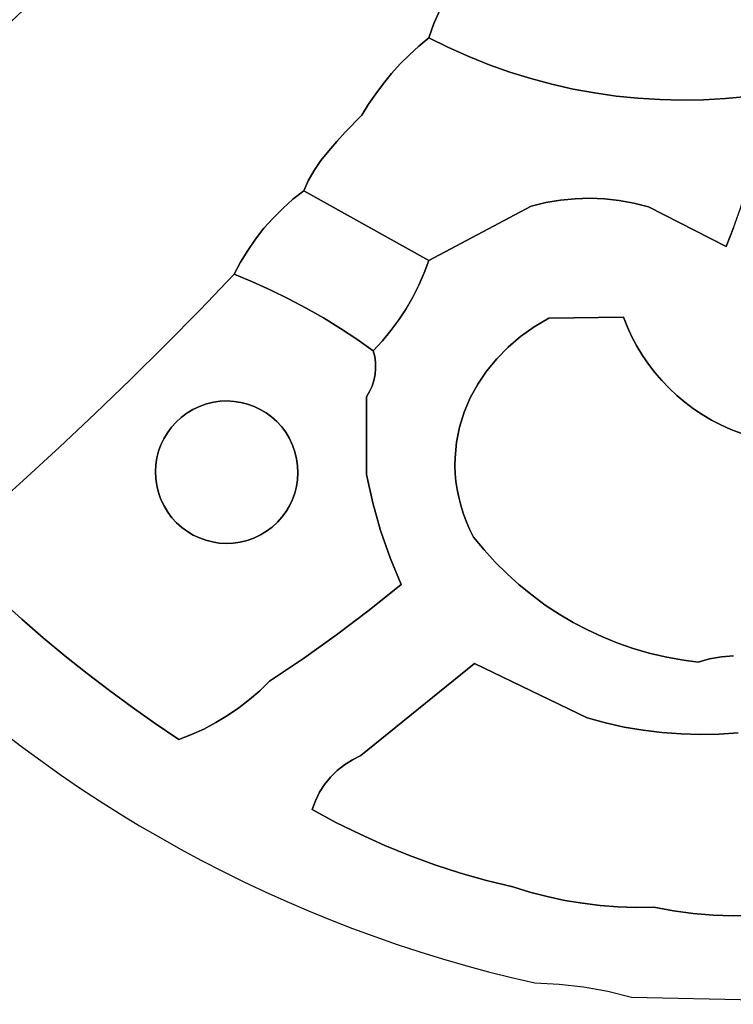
# Model space of a CAD drawing. Header units: inches. Extents: x 36.3 to 71.4, y 17.4 to 61.7.
# Tile 2 of 80: x 40.5 to 44.1, y 22.8 to 27.8. Entities that reach past the tile are written whole.
import ezdxf

# ---------------------------------------------------------------- set-up
doc = ezdxf.new("R2010")
doc.units = ezdxf.units.IN
doc.layers.add('SURFACES_FOR_SKETCHUP', color=7, linetype='Continuous')

msp = doc.modelspace()

# ---------------------------------------------------------------- linework, layer by layer
at = {"layer": 'SURFACES_FOR_SKETCHUP'}
for points, invisible_edges in [([(41.0288, 28.2991), (42.3565, 27.4498), (41.3524, 28.6286)], 3), ([(42.4416, 27.548), (42.4875, 27.5941), (41.3524, 28.6286)], 10), ([(42.6425, 27.8228), (41.3524, 28.6286), (42.4875, 27.5941)], 11), ([(42.3979, 27.4999), (42.4416, 27.548), (41.3524, 28.6286)], 10), ([(42.3565, 27.4498), (42.3979, 27.4999), (41.3524, 28.6286)], 10), ([(40.6995, 27.9756), (42.0406, 27.0595), (41.0288, 28.2991)], 3), ([(42.1638, 27.2028), (42.2807, 27.344), (41.0288, 28.2991)], 11), ([(42.1212, 27.1566), (42.1638, 27.2028), (41.0288, 28.2991)], 10), ([(42.0796, 27.1087), (41.0288, 28.2991), (42.0406, 27.0595)], 3), ([(42.1212, 27.1566), (41.0288, 28.2991), (42.0796, 27.1087)], 3), ([(42.3174, 27.3978), (41.0288, 28.2991), (42.2807, 27.344)], 3), ([(42.3565, 27.4498), (41.0288, 28.2991), (42.3174, 27.3978)], 3), ([(43.0871, 28.0935), (42.7681, 28.0145), (42.8904, 27.5438)], 11), ([(43.1642, 28.0589), (43.0871, 28.0935), (42.8904, 27.5438)], 10), ([(42.9948, 27.5068), (43.1642, 28.0589), (42.8904, 27.5438)], 3), ([(43.1642, 28.0589), (42.9948, 27.5068), (43.2424, 28.0272)], 3), ([(42.7681, 28.0145), (42.7212, 27.9541), (42.8904, 27.5438)], 10), ([(43.1005, 27.4741), (43.2424, 28.0272), (42.9948, 27.5068)], 3), ([(43.2424, 28.0272), (43.1005, 27.4741), (43.3218, 27.9983)], 3), ([(43.2072, 27.4457), (43.3218, 27.9983), (43.1005, 27.4741)], 3), ([(43.3218, 27.9983), (43.2072, 27.4457), (43.4023, 27.9724)], 3), ([(40.3646, 27.6581), (41.7525, 26.7178), (40.6995, 27.9756)], 3), ([(41.7983, 26.7695), (40.6995, 27.9756), (41.7525, 26.7178)], 3), ([(41.8472, 26.8184), (40.6995, 27.9756), (41.7983, 26.7695)], 3), ([(42.0056, 27.0092), (40.6995, 27.9756), (41.8472, 26.8184)], 11), ([(42.0406, 27.0595), (40.6995, 27.9756), (42.0056, 27.0092)], 3), ([(42.7212, 27.9541), (42.6792, 27.8901), (42.7873, 27.5849)], 10), ([(42.7873, 27.5849), (42.8904, 27.5438), (42.7212, 27.9541)], 10), ([(43.3149, 27.4214), (43.4023, 27.9724), (43.2072, 27.4457)], 3), ([(43.4023, 27.9724), (43.3149, 27.4214), (43.4837, 27.9495)], 3), ([(43.4235, 27.4015), (43.4837, 27.9495), (43.3149, 27.4214)], 3), ([(43.4837, 27.9495), (43.4235, 27.4015), (43.5659, 27.9296)], 3), ([(43.5327, 27.3859), (43.5659, 27.9296), (43.4235, 27.4015)], 3), ([(43.6425, 27.3746), (43.5659, 27.9296), (43.5327, 27.3859)], 3), ([(44.4316, 27.668), (44.4514, 27.7395), (43.5659, 27.9296)], 10), ([(43.7528, 27.3676), (43.5659, 27.9296), (43.6425, 27.3746)], 3), ([(44.4664, 27.8123), (43.5659, 27.9296), (44.4514, 27.7395)], 3), ([(43.9741, 27.3668), (44.085, 27.3731), (43.5659, 27.9296)], 10), ([(44.4316, 27.668), (43.5659, 27.9296), (44.085, 27.3731)], 11), ([(43.9741, 27.3668), (43.5659, 27.9296), (43.8634, 27.365)], 3), ([(43.8634, 27.365), (43.5659, 27.9296), (43.7528, 27.3676)], 3), ([(42.6425, 27.8228), (42.7873, 27.5849), (42.6792, 27.8901)], 3), ([(42.6425, 27.8228), (42.4875, 27.5941), (42.6113, 27.7526)], 3), ([(42.6425, 27.8228), (42.6113, 27.7526), (42.6857, 27.6302)], 10), ([(42.7873, 27.5849), (42.6425, 27.8228), (42.6857, 27.6302)], 3), ([(42.5356, 27.638), (42.6113, 27.7526), (42.4875, 27.5941)], 3), ([(42.5356, 27.638), (42.5857, 27.6797), (42.6113, 27.7526)], 8), ([(42.5857, 27.6797), (42.6857, 27.6302), (42.6113, 27.7526)], 2), ([(40.0242, 27.3467), (41.4301, 26.3067), (40.3646, 27.6581)], 3), ([(41.7525, 26.7178), (40.3646, 27.6581), (41.7099, 26.6635)], 3), ([(41.6707, 26.6066), (40.3646, 27.6581), (41.6348, 26.5473)], 3), ([(41.7099, 26.6635), (40.3646, 27.6581), (41.6707, 26.6066)], 3), ([(41.6348, 26.5473), (40.3646, 27.6581), (41.4301, 26.3067)], 11), ([(42.5857, 27.6797), (42.5356, 27.638), (42.6857, 27.6302)], 2), ([(44.4071, 27.5979), (44.4316, 27.668), (44.085, 27.3731)], 10), ([(42.4416, 27.548), (42.6857, 27.6302), (42.4875, 27.5941)], 3), ([(42.6857, 27.6302), (42.4416, 27.548), (42.7873, 27.5849)], 3), ([(42.5356, 27.638), (42.4875, 27.5941), (42.6857, 27.6302)], 10), ([(44.378, 27.5295), (44.4071, 27.5979), (44.085, 27.3731)], 10), ([(42.7873, 27.5849), (42.3565, 27.4498), (42.8904, 27.5438)], 3), ([(42.3565, 27.4498), (42.7873, 27.5849), (42.3979, 27.4999)], 3), ([(42.3979, 27.4999), (42.7873, 27.5849), (42.4416, 27.548)], 3), ([(42.2807, 27.344), (42.8904, 27.5438), (42.3174, 27.3978)], 3), ([(42.2807, 27.344), (43.1035, 26.8302), (42.8904, 27.5438)], 11), ([(42.3174, 27.3978), (42.8904, 27.5438), (42.3565, 27.4498)], 3), ([(42.8904, 27.5438), (43.1035, 26.8302), (42.9948, 27.5068)], 3), ([(42.9948, 27.5068), (43.1035, 26.8302), (43.1005, 27.4741)], 3), ([(44.085, 27.3731), (44.1957, 27.3837), (44.378, 27.5295)], 10), ([(43.1767, 26.8477), (43.1005, 27.4741), (43.1035, 26.8302)], 3), ([(43.1005, 27.4741), (43.1767, 26.8477), (43.2072, 27.4457)], 3), ([(43.2506, 26.86), (43.2072, 27.4457), (43.1767, 26.8477)], 3), ([(43.2072, 27.4457), (43.2506, 26.86), (43.3149, 27.4214)], 3), ([(43.325, 26.8672), (43.3149, 27.4214), (43.2506, 26.86)], 3), ([(43.3149, 27.4214), (43.325, 26.8672), (43.4235, 27.4015)], 3), ([(43.3996, 26.8693), (43.4235, 27.4015), (43.325, 26.8672)], 3), ([(43.4235, 27.4015), (43.3996, 26.8693), (43.5327, 27.3859)], 3), ([(43.4742, 26.8663), (43.5327, 27.3859), (43.3996, 26.8693)], 3), ([(43.5485, 26.8582), (43.5327, 27.3859), (43.4742, 26.8663)], 3), ([(43.5327, 27.3859), (43.5485, 26.8582), (43.6425, 27.3746)], 3), ([(43.6223, 26.845), (43.6425, 27.3746), (43.5485, 26.8582)], 3), ([(43.6425, 27.3746), (43.6223, 26.845), (43.7528, 27.3676)], 3), ([(43.6952, 26.8268), (43.7528, 27.3676), (43.6223, 26.845)], 3), ([(43.7528, 27.3676), (43.6952, 26.8268), (43.8634, 27.365)], 3), ([(44.2184, 27.0066), (43.8634, 27.365), (43.6952, 26.8268)], 11), ([(43.8634, 27.365), (44.2184, 27.0066), (43.9741, 27.3668)], 3), ([(43.9741, 27.3668), (44.2443, 27.1037), (44.085, 27.3731)], 3), ([(44.2443, 27.1037), (43.9741, 27.3668), (44.2184, 27.0066)], 3), ([(44.2676, 27.2015), (44.1957, 27.3837), (44.085, 27.3731)], 9), ([(44.2676, 27.2015), (44.085, 27.3731), (44.2443, 27.1037)], 3), ([(39.6783, 27.0414), (41.0786, 25.9548), (40.0242, 27.3467)], 3), ([(41.4301, 26.3067), (40.0242, 27.3467), (41.2554, 26.1296)], 3), ([(41.2554, 26.1296), (40.0242, 27.3467), (41.0786, 25.9548)], 3), ([(42.1638, 27.2028), (42.2466, 27.2885), (42.2807, 27.344)], 8), ([(42.2466, 27.2885), (43.1035, 26.8302), (42.2807, 27.344)], 3), ([(42.1638, 27.2028), (42.5857, 26.5561), (42.2466, 27.2885)], 3), ([(43.1035, 26.8302), (42.2466, 27.2885), (42.5857, 26.5561)], 3), ([(42.1212, 27.1566), (42.5857, 26.5561), (42.1638, 27.2028)], 3), ([(42.0796, 27.1087), (42.5857, 26.5561), (42.1212, 27.1566)], 3), ([(42.0406, 27.0595), (42.5857, 26.5561), (42.0796, 27.1087)], 3), ([(42.0056, 27.0092), (42.5857, 26.5561), (42.0406, 27.0595)], 3), ([(39.3271, 26.7423), (40.7186, 25.6118), (39.6783, 27.0414)], 3), ([(40.8996, 25.7822), (39.6783, 27.0414), (40.7186, 25.6118)], 3), ([(41.0786, 25.9548), (39.6783, 27.0414), (40.8996, 25.7822)], 3), ([(41.899, 26.8644), (42.0056, 27.0092), (41.8472, 26.8184)], 3), ([(41.899, 26.8644), (41.9761, 26.9583), (42.0056, 27.0092)], 9), ([(42.0056, 27.0092), (41.9761, 26.9583), (42.5857, 26.5561)], 10), ([(44.2184, 27.0066), (43.6952, 26.8268), (44.1899, 26.9103)], 3), ([(41.899, 26.8644), (41.9537, 26.9072), (41.9761, 26.9583)], 8), ([(41.9537, 26.9072), (42.5857, 26.5561), (41.9761, 26.9583)], 2), ([(41.899, 26.8644), (41.9658, 26.3147), (41.9537, 26.9072)], 3), ([(41.9537, 26.9072), (42.053, 26.265), (42.5621, 26.4926)], 11), ([(42.5857, 26.5561), (41.9537, 26.9072), (42.5621, 26.4926)], 2), ([(42.053, 26.265), (41.9537, 26.9072), (41.9658, 26.3147)], 3), ([(44.1587, 26.8148), (44.1899, 26.9103), (43.6952, 26.8268)], 10), ([(41.8472, 26.8184), (41.9658, 26.3147), (41.899, 26.8644)], 3), ([(43.1767, 26.8477), (43.1931, 26.2635), (43.2506, 26.86)], 3), ([(43.3996, 26.8693), (43.325, 26.8672), (43.1931, 26.2635)], 10), ([(43.5689, 26.2693), (43.3996, 26.8693), (43.1931, 26.2635)], 3), ([(43.325, 26.8672), (43.2506, 26.86), (43.1931, 26.2635)], 10), ([(43.3996, 26.8693), (43.5689, 26.2693), (43.4742, 26.8663)], 3), ([(43.4742, 26.8663), (43.5689, 26.2693), (43.5485, 26.8582)], 3), ([(43.6223, 26.845), (43.5485, 26.8582), (43.5689, 26.2693)], 10), ([(41.7983, 26.7695), (41.8771, 26.3617), (41.8472, 26.8184)], 3), ([(41.9658, 26.3147), (41.8472, 26.8184), (41.8771, 26.3617)], 3), ([(42.5857, 26.5561), (43.1188, 26.2201), (43.1035, 26.8302)], 3), ([(43.1035, 26.8302), (43.1931, 26.2635), (43.1767, 26.8477)], 3), ([(43.1931, 26.2635), (43.1035, 26.8302), (43.1188, 26.2201)], 3), ([(43.6952, 26.8268), (43.6223, 26.845), (43.5689, 26.2693)], 10), ([(44.0887, 26.6263), (43.6952, 26.8268), (43.5689, 26.2693)], 10), ([(44.0887, 26.6263), (44.125, 26.7201), (43.6952, 26.8268)], 2), ([(44.1587, 26.8148), (43.6952, 26.8268), (44.125, 26.7201)], 3), ([(41.7525, 26.7178), (41.8771, 26.3617), (41.7983, 26.7695)], 3), ([(40.7186, 25.6118), (39.3271, 26.7423), (40.5354, 25.4436)], 3), ([(40.5354, 25.4436), (39.3271, 26.7423), (40.3502, 25.2777)], 3), ([(41.7099, 26.6635), (41.7869, 26.4059), (41.7525, 26.7178)], 3), ([(41.8771, 26.3617), (41.7525, 26.7178), (41.7869, 26.4059)], 3), ([(44.0887, 26.6263), (44.8038, 26.5022), (44.125, 26.7201)], 3), ([(41.6707, 26.6066), (41.7869, 26.4059), (41.7099, 26.6635)], 3), ([(41.6348, 26.5473), (41.6954, 26.4473), (41.6707, 26.6066)], 3), ([(41.7869, 26.4059), (41.6707, 26.6066), (41.6954, 26.4473)], 3), ([(43.5689, 26.2693), (43.5892, 26.2187), (44.0887, 26.6263)], 10), ([(43.5892, 26.2187), (43.6121, 26.1695), (44.0887, 26.6263)], 10), ([(43.6121, 26.1695), (43.6376, 26.1219), (44.0887, 26.6263)], 10), ([(43.6376, 26.1219), (43.6656, 26.0759), (44.0887, 26.6263)], 10), ([(43.6656, 26.0759), (43.6959, 26.0317), (44.0887, 26.6263)], 10), ([(43.6959, 26.0317), (43.7285, 25.9892), (44.0887, 26.6263)], 10), ([(43.7285, 25.9892), (43.7634, 25.9487), (44.0887, 26.6263)], 10), ([(43.7634, 25.9487), (43.8003, 25.9101), (44.0887, 26.6263)], 10), ([(43.8003, 25.9101), (43.8393, 25.8736), (44.0887, 26.6263)], 10), ([(43.8393, 25.8736), (43.8803, 25.8392), (44.0887, 26.6263)], 10), ([(43.8803, 25.8392), (43.9231, 25.807), (44.0887, 26.6263)], 10), ([(43.9231, 25.807), (43.9677, 25.7772), (44.0887, 26.6263)], 10), ([(43.9677, 25.7772), (44.014, 25.7497), (44.0887, 26.6263)], 10), ([(44.3638, 25.7144), (44.0887, 26.6263), (44.014, 25.7497)], 11), ([(44.8038, 26.5022), (44.0887, 26.6263), (44.7978, 26.3875)], 3), ([(44.3638, 25.7144), (44.4625, 25.7393), (44.0887, 26.6263)], 10), ([(44.7978, 26.3875), (44.0887, 26.6263), (44.4625, 25.7393)], 11), ([(42.5857, 26.5561), (42.5621, 26.4926), (43.0499, 26.1713)], 10), ([(42.5857, 26.5561), (43.0499, 26.1713), (43.1188, 26.2201)], 9), ([(41.4301, 26.3067), (41.6025, 26.4858), (41.6348, 26.5473)], 8), ([(41.6348, 26.5473), (41.6025, 26.4858), (41.6954, 26.4473)], 8), ([(41.6954, 26.4473), (41.6025, 26.4858), (41.4301, 26.3067)], 8), ([(42.5351, 26.4306), (42.5621, 26.4926), (42.053, 26.265)], 10), ([(42.5621, 26.4926), (42.5351, 26.4306), (42.9866, 26.1176)], 10), ([(42.9866, 26.1176), (43.0499, 26.1713), (42.5621, 26.4926)], 10), ([(41.6954, 26.4473), (41.4301, 26.3067), (41.7869, 26.4059)], 3), ([(41.6363, 25.8387), (41.7869, 26.4059), (41.4301, 26.3067)], 11), ([(41.7869, 26.4059), (41.6363, 25.8387), (41.8771, 26.3617)], 3), ([(42.5047, 26.3704), (42.5351, 26.4306), (42.053, 26.265)], 10), ([(42.5351, 26.4306), (42.5047, 26.3704), (42.9292, 26.0592)], 10), ([(42.9292, 26.0592), (42.9866, 26.1176), (42.5351, 26.4306)], 10), ([(41.6698, 25.8301), (41.8771, 26.3617), (41.6363, 25.8387)], 3), ([(41.7023, 25.8184), (41.8771, 26.3617), (41.6698, 25.8301)], 3), ([(41.8771, 26.3617), (41.7023, 25.8184), (41.9658, 26.3147)], 3), ([(42.5047, 26.3704), (42.053, 26.265), (42.471, 26.312)], 3), ([(42.5047, 26.3704), (42.471, 26.312), (42.9292, 26.0592)], 10), ([(41.2554, 26.1296), (41.532, 25.8446), (41.4301, 26.3067)], 3), ([(41.5672, 25.846), (41.4301, 26.3067), (41.532, 25.8446)], 3), ([(41.5672, 25.846), (41.602, 25.844), (41.4301, 26.3067)], 10), ([(41.602, 25.844), (41.6363, 25.8387), (41.4301, 26.3067)], 10), ([(41.7335, 25.8036), (41.9658, 26.3147), (41.7023, 25.8184)], 3), ([(41.9658, 26.3147), (41.7335, 25.8036), (42.053, 26.265)], 3), ([(42.1386, 26.2125), (42.471, 26.312), (42.053, 26.265)], 3), ([(42.471, 26.312), (42.1386, 26.2125), (42.4341, 26.2556)], 3), ([(42.471, 26.312), (42.4341, 26.2556), (42.878, 25.9968)], 10), ([(42.878, 25.9968), (42.9292, 26.0592), (42.471, 26.312)], 10), ([(41.7632, 25.7859), (42.053, 26.265), (41.7335, 25.8036)], 3), ([(41.7912, 25.7654), (42.053, 26.265), (41.7632, 25.7859)], 3), ([(42.053, 26.265), (41.7912, 25.7654), (42.1386, 26.2125)], 3), ([(42.4341, 26.2556), (42.1386, 26.2125), (42.394, 26.2013)], 3), ([(42.4341, 26.2556), (42.394, 26.2013), (42.8333, 25.9307)], 10), ([(42.8333, 25.9307), (42.878, 25.9968), (42.4341, 26.2556)], 10), ([(43.1931, 26.2635), (43.1188, 26.2201), (43.6376, 26.1219)], 10), ([(43.5892, 26.2187), (43.5689, 26.2693), (43.1931, 26.2635)], 8), ([(43.6121, 26.1695), (43.5892, 26.2187), (43.1931, 26.2635)], 10), ([(43.6376, 26.1219), (43.6121, 26.1695), (43.1931, 26.2635)], 10), ([(41.8172, 25.7421), (42.1386, 26.2125), (41.7912, 25.7654)], 3), ([(42.1386, 26.2125), (41.8172, 25.7421), (42.2707, 25.8666)], 11), ([(42.2225, 26.1574), (42.394, 26.2013), (42.1386, 26.2125)], 3), ([(42.1386, 26.2125), (42.2707, 25.8666), (42.2225, 26.1574)], 3), ([(43.1188, 26.2201), (43.0499, 26.1713), (43.6656, 26.0759)], 10), ([(43.6656, 26.0759), (43.6376, 26.1219), (43.1188, 26.2201)], 10), ([(42.3509, 26.1492), (42.394, 26.2013), (42.2225, 26.1574)], 10), ([(42.3048, 26.0996), (42.3509, 26.1492), (42.2225, 26.1574)], 2), ([(42.3164, 26.0396), (42.3123, 26.0698), (42.2225, 26.1574)], 10), ([(42.3144, 25.9792), (42.2225, 26.1574), (42.3083, 25.9496)], 3), ([(42.2864, 25.893), (42.299, 25.9208), (42.2225, 26.1574)], 10), ([(42.2707, 25.8666), (42.2864, 25.893), (42.2225, 26.1574)], 10), ([(42.3164, 26.0396), (42.2225, 26.1574), (42.3171, 26.0093)], 3), ([(42.3048, 26.0996), (42.2225, 26.1574), (42.3123, 26.0698)], 2), ([(42.3083, 25.9496), (42.2225, 26.1574), (42.299, 25.9208)], 3), ([(42.3171, 26.0093), (42.2225, 26.1574), (42.3144, 25.9792)], 3), ([(42.3509, 26.1492), (42.3171, 26.0093), (42.394, 26.2013)], 3), ([(42.394, 26.2013), (42.3171, 26.0093), (42.7955, 25.8612)], 11), ([(42.7955, 25.8612), (42.8333, 25.9307), (42.394, 26.2013)], 10), ([(43.0499, 26.1713), (42.9866, 26.1176), (43.6656, 26.0759)], 10), ([(41.0786, 25.9548), (41.3627, 25.7843), (41.2554, 26.1296)], 3), ([(41.4617, 25.831), (41.2554, 26.1296), (41.427, 25.8187)], 3), ([(41.3937, 25.8029), (41.2554, 26.1296), (41.3627, 25.7843)], 3), ([(41.427, 25.8187), (41.2554, 26.1296), (41.3937, 25.8029)], 3), ([(41.4617, 25.831), (41.4968, 25.8396), (41.2554, 26.1296)], 10), ([(41.4968, 25.8396), (41.532, 25.8446), (41.2554, 26.1296)], 10), ([(42.3509, 26.1492), (42.3048, 26.0996), (42.3123, 26.0698)], 8), ([(42.3509, 26.1492), (42.3123, 26.0698), (42.3164, 26.0396)], 9), ([(42.3509, 26.1492), (42.3164, 26.0396), (42.3171, 26.0093)], 9), ([(42.9866, 26.1176), (42.9292, 26.0592), (43.6959, 26.0317)], 10), ([(43.6959, 26.0317), (43.6656, 26.0759), (42.9866, 26.1176)], 10), ([(42.9292, 26.0592), (42.878, 25.9968), (43.6959, 26.0317)], 10), ([(42.3171, 26.0093), (42.3144, 25.9792), (42.7955, 25.8612)], 10), ([(43.7285, 25.9892), (43.6959, 26.0317), (42.878, 25.9968)], 10), ([(42.3144, 25.9792), (42.3083, 25.9496), (42.7648, 25.789)], 10), ([(42.7648, 25.789), (42.7955, 25.8612), (42.3144, 25.9792)], 10), ([(42.7955, 25.8612), (42.7648, 25.789), (43.7285, 25.9892)], 10), ([(43.7634, 25.9487), (43.7285, 25.9892), (42.7648, 25.789)], 10), ([(42.8333, 25.9307), (42.7955, 25.8612), (43.7285, 25.9892)], 10), ([(42.878, 25.9968), (42.8333, 25.9307), (43.7285, 25.9892)], 10), ([(40.8996, 25.7822), (41.2468, 25.6554), (41.0786, 25.9548)], 3), ([(41.2645, 25.6851), (41.0786, 25.9548), (41.2468, 25.6554)], 3), ([(41.285, 25.7131), (41.0786, 25.9548), (41.2645, 25.6851)], 3), ([(41.3083, 25.7391), (41.0786, 25.9548), (41.285, 25.7131)], 3), ([(41.3343, 25.7629), (41.0786, 25.9548), (41.3083, 25.7391)], 3), ([(41.3627, 25.7843), (41.0786, 25.9548), (41.3343, 25.7629)], 3), ([(42.299, 25.9208), (42.2864, 25.893), (42.7415, 25.7143)], 10), ([(42.3083, 25.9496), (42.299, 25.9208), (42.7648, 25.789)], 10), ([(42.7415, 25.7143), (42.7648, 25.789), (42.299, 25.9208)], 10), ([(42.7192, 25.4797), (43.7634, 25.9487), (42.7177, 25.5196)], 3), ([(42.7184, 25.5592), (42.7177, 25.5196), (43.7634, 25.9487)], 10), ([(42.7259, 25.6375), (42.7184, 25.5592), (43.7634, 25.9487)], 10), ([(42.7228, 25.4397), (43.7634, 25.9487), (42.7192, 25.4797)], 3), ([(42.7287, 25.3995), (43.7634, 25.9487), (42.7228, 25.4397)], 3), ([(42.7415, 25.7143), (42.7259, 25.6375), (43.7634, 25.9487)], 10), ([(43.7634, 25.9487), (42.7287, 25.3995), (43.8003, 25.9101)], 3), ([(42.7367, 25.3593), (43.8003, 25.9101), (42.7287, 25.3995)], 3), ([(42.747, 25.319), (43.8003, 25.9101), (42.7367, 25.3593)], 3), ([(42.7648, 25.789), (42.7415, 25.7143), (43.7634, 25.9487)], 10), ([(42.8653, 25.0935), (43.8003, 25.9101), (42.747, 25.319)], 11), ([(42.9218, 25.0315), (43.8003, 25.9101), (42.8653, 25.0935)], 3), ([(42.981, 24.9726), (43.8003, 25.9101), (42.9218, 25.0315)], 3), ([(43.8003, 25.9101), (42.981, 24.9726), (43.8393, 25.8736)], 3), ([(41.841, 25.7162), (42.2707, 25.8666), (41.8172, 25.7421)], 3), ([(41.8623, 25.6877), (42.2707, 25.8666), (41.841, 25.7162)], 3), ([(41.881, 25.6568), (42.2707, 25.8666), (41.8623, 25.6877)], 3), ([(41.8968, 25.6235), (42.2707, 25.8666), (41.881, 25.6568)], 3), ([(41.8968, 25.6235), (41.9091, 25.5888), (42.2707, 25.8666)], 10), ([(42.2701, 25.4744), (42.2707, 25.8666), (41.9091, 25.5888)], 10), ([(42.2701, 25.4744), (42.7259, 25.6375), (42.2707, 25.8666)], 3), ([(42.2864, 25.893), (42.2707, 25.8666), (42.7415, 25.7143)], 10), ([(42.7259, 25.6375), (42.7415, 25.7143), (42.2707, 25.8666)], 10), ([(43.043, 24.9169), (43.8393, 25.8736), (42.981, 24.9726)], 3), ([(43.8393, 25.8736), (43.043, 24.9169), (43.8803, 25.8392)], 3), ([(41.2321, 25.6242), (41.427, 25.8187), (41.2468, 25.6554)], 3), ([(41.427, 25.8187), (41.2321, 25.6242), (41.7023, 25.8184)], 11), ([(41.8968, 25.6235), (41.7023, 25.8184), (41.2321, 25.6242)], 11), ([(41.427, 25.8187), (41.3937, 25.8029), (41.2468, 25.6554)], 10), ([(41.4617, 25.831), (41.427, 25.8187), (41.6698, 25.8301)], 10), ([(41.7023, 25.8184), (41.6698, 25.8301), (41.427, 25.8187)], 10), ([(41.6363, 25.8387), (41.602, 25.844), (41.4617, 25.831)], 10), ([(41.4617, 25.831), (41.602, 25.844), (41.4968, 25.8396)], 3), ([(41.6698, 25.8301), (41.6363, 25.8387), (41.4617, 25.831)], 10), ([(41.5672, 25.846), (41.4968, 25.8396), (41.602, 25.844)], 3), ([(41.5672, 25.846), (41.532, 25.8446), (41.4968, 25.8396)], 8), ([(41.7023, 25.8184), (41.8968, 25.6235), (41.7335, 25.8036)], 3), ([(43.1075, 24.8645), (43.8803, 25.8392), (43.043, 24.9169)], 3), ([(43.1745, 24.8155), (43.8803, 25.8392), (43.1075, 24.8645)], 3), ([(43.8803, 25.8392), (43.1745, 24.8155), (43.9231, 25.807)], 3), ([(40.7186, 25.6118), (41.2064, 25.524), (40.8996, 25.7822)], 3), ([(41.2468, 25.6554), (40.8996, 25.7822), (41.2321, 25.6242)], 3), ([(41.2118, 25.5582), (40.8996, 25.7822), (41.2064, 25.524)], 3), ([(41.2203, 25.5917), (40.8996, 25.7822), (41.2118, 25.5582)], 3), ([(41.2321, 25.6242), (40.8996, 25.7822), (41.2203, 25.5917)], 3), ([(41.2468, 25.6554), (41.3937, 25.8029), (41.2645, 25.6851)], 3), ([(41.2645, 25.6851), (41.3937, 25.8029), (41.285, 25.7131)], 3), ([(41.3937, 25.8029), (41.3627, 25.7843), (41.285, 25.7131)], 10), ([(41.3083, 25.7391), (41.285, 25.7131), (41.3627, 25.7843)], 10), ([(41.3627, 25.7843), (41.3343, 25.7629), (41.3083, 25.7391)], 8), ([(41.8968, 25.6235), (41.881, 25.6568), (41.7335, 25.8036)], 10), ([(41.7335, 25.8036), (41.881, 25.6568), (41.7632, 25.7859)], 3), ([(41.7632, 25.7859), (41.881, 25.6568), (41.7912, 25.7654)], 3), ([(41.8172, 25.7421), (41.7912, 25.7654), (41.8623, 25.6877)], 10), ([(41.881, 25.6568), (41.8623, 25.6877), (41.7912, 25.7654)], 10), ([(43.2437, 24.7699), (43.9231, 25.807), (43.1745, 24.8155)], 3), ([(43.315, 24.7279), (43.9231, 25.807), (43.2437, 24.7699)], 3), ([(43.9231, 25.807), (43.315, 24.7279), (43.9677, 25.7772)], 3), ([(43.315, 24.7279), (43.3884, 24.6894), (43.9677, 25.7772)], 10), ([(44.014, 25.7497), (43.9677, 25.7772), (43.3884, 24.6894)], 10), ([(41.8623, 25.6877), (41.841, 25.7162), (41.8172, 25.7421)], 8), ([(43.3884, 24.6894), (43.4636, 24.6547), (44.014, 25.7497)], 10), ([(43.5405, 24.6236), (44.014, 25.7497), (43.4636, 24.6547)], 3), ([(44.0618, 25.7248), (44.014, 25.7497), (43.5405, 24.6236)], 10), ([(43.5405, 24.6236), (43.619, 24.5964), (44.0618, 25.7248)], 10), ([(43.619, 24.5964), (43.699, 24.5731), (44.0618, 25.7248)], 10), ([(44.1113, 25.7024), (44.0618, 25.7248), (43.699, 24.5731)], 10), ([(44.2636, 25.6954), (44.3638, 25.7144), (44.014, 25.7497)], 10), ([(44.0618, 25.7248), (44.2636, 25.6954), (44.014, 25.7497)], 3), ([(44.1113, 25.7024), (44.2636, 25.6954), (44.0618, 25.7248)], 3), ([(43.699, 24.5731), (43.7803, 24.5538), (44.1113, 25.7024)], 10), ([(43.7803, 24.5538), (44.005, 24.544), (44.1113, 25.7024)], 11), ([(44.1621, 25.6827), (44.1113, 25.7024), (44.005, 24.544)], 10), ([(44.005, 24.544), (44.0648, 24.5544), (44.1621, 25.6827)], 10), ([(44.0648, 24.5544), (44.1254, 24.5586), (44.1621, 25.6827)], 10), ([(44.1621, 25.6827), (44.2636, 25.6954), (44.1113, 25.7024)], 2), ([(40.5354, 25.4436), (41.2194, 25.3836), (40.7186, 25.6118)], 3), ([(41.2108, 25.4187), (40.7186, 25.6118), (41.2194, 25.3836)], 3), ([(41.2059, 25.4539), (40.7186, 25.6118), (41.2108, 25.4187)], 3), ([(41.2064, 25.524), (40.7186, 25.6118), (41.2044, 25.4891)], 3), ([(41.2044, 25.4891), (40.7186, 25.6118), (41.2059, 25.4539)], 3), ([(41.2321, 25.6242), (41.2203, 25.5917), (41.2318, 25.3489)], 10), ([(41.2318, 25.3489), (41.4262, 25.154), (41.2321, 25.6242)], 11), ([(41.8968, 25.6235), (41.2321, 25.6242), (41.7016, 25.1537)], 11), ([(41.4262, 25.154), (41.7016, 25.1537), (41.2321, 25.6242)], 11), ([(41.7016, 25.1537), (41.8965, 25.3481), (41.8968, 25.6235)], 11), ([(41.8965, 25.3481), (41.9082, 25.3806), (41.8968, 25.6235)], 10), ([(41.9091, 25.5888), (41.8968, 25.6235), (41.9082, 25.3806)], 10), ([(42.7184, 25.5592), (42.7259, 25.6375), (42.2701, 25.4744)], 10), ([(41.2203, 25.5917), (41.2118, 25.5582), (41.2194, 25.3836)], 10), ([(41.2194, 25.3836), (41.2318, 25.3489), (41.2203, 25.5917)], 10), ([(41.9082, 25.3806), (41.9167, 25.4141), (41.9091, 25.5888)], 10), ([(42.2701, 25.4744), (41.9091, 25.5888), (41.9177, 25.5537)], 9), ([(41.9167, 25.4141), (41.9221, 25.4484), (41.9091, 25.5888)], 10), ([(41.9091, 25.5888), (41.9221, 25.4484), (41.9177, 25.5537)], 3), ([(42.7184, 25.5592), (42.2701, 25.4744), (42.7177, 25.5196)], 3), ([(41.2044, 25.4891), (41.2108, 25.4187), (41.2064, 25.524)], 3), ([(41.2118, 25.5582), (41.2064, 25.524), (41.2194, 25.3836)], 10), ([(41.2194, 25.3836), (41.2064, 25.524), (41.2108, 25.4187)], 3), ([(42.2701, 25.4744), (41.9177, 25.5537), (41.9227, 25.5184)], 9), ([(41.9241, 25.4833), (41.9177, 25.5537), (41.9221, 25.4484)], 3), ([(41.9241, 25.4833), (41.9227, 25.5184), (41.9177, 25.5537)], 8), ([(41.9227, 25.5184), (41.9241, 25.4833), (42.2701, 25.4744)], 10), ([(42.7177, 25.5196), (42.2701, 25.4744), (42.7192, 25.4797)], 3), ([(41.2044, 25.4891), (41.2059, 25.4539), (41.2108, 25.4187)], 8), ([(42.2701, 25.4744), (41.9167, 25.4141), (42.3021, 25.3319)], 3), ([(41.9221, 25.4484), (41.9167, 25.4141), (42.2701, 25.4744)], 10), ([(41.9241, 25.4833), (41.9221, 25.4484), (42.2701, 25.4744)], 10), ([(42.3021, 25.3319), (42.7192, 25.4797), (42.2701, 25.4744)], 3), ([(42.7192, 25.4797), (42.3021, 25.3319), (42.7228, 25.4397)], 3), ([(40.3502, 25.2777), (40.4223, 24.8393), (40.5354, 25.4436)], 3), ([(40.5286, 24.7439), (40.5354, 25.4436), (40.4223, 24.8393)], 3), ([(40.5286, 24.7439), (41.2475, 25.3156), (40.5354, 25.4436)], 11), ([(41.2318, 25.3489), (40.5354, 25.4436), (41.2475, 25.3156)], 3), ([(41.2194, 25.3836), (40.5354, 25.4436), (41.2318, 25.3489)], 3), ([(41.9082, 25.3806), (42.3021, 25.3319), (41.9167, 25.4141)], 3), ([(42.7228, 25.4397), (42.3021, 25.3319), (42.7287, 25.3995)], 3), ([(41.8965, 25.3481), (42.3021, 25.3319), (41.9082, 25.3806)], 3), ([(42.7287, 25.3995), (42.3021, 25.3319), (42.7367, 25.3593)], 3), ([(41.2475, 25.3156), (40.5286, 24.7439), (41.2662, 25.2847)], 3), ([(41.2318, 25.3489), (41.2475, 25.3156), (41.395, 25.1687)], 10), ([(41.4262, 25.154), (41.2318, 25.3489), (41.395, 25.1687)], 3), ([(41.3653, 25.1864), (41.2475, 25.3156), (41.3373, 25.207)], 3), ([(41.395, 25.1687), (41.2475, 25.3156), (41.3653, 25.1864)], 3), ([(41.2475, 25.3156), (41.2662, 25.2847), (41.3373, 25.207)], 10), ([(41.8965, 25.3481), (41.7016, 25.1537), (41.8817, 25.3169)], 3), ([(41.7016, 25.1537), (41.7348, 25.1694), (41.8817, 25.3169)], 10), ([(41.8817, 25.3169), (41.7348, 25.1694), (41.864, 25.2872)], 3), ([(41.864, 25.2872), (42.342, 25.1915), (41.8817, 25.3169)], 3), ([(41.8817, 25.3169), (42.3021, 25.3319), (41.8965, 25.3481)], 3), ([(42.3021, 25.3319), (41.8817, 25.3169), (42.342, 25.1915)], 3), ([(42.342, 25.1915), (42.7367, 25.3593), (42.3021, 25.3319)], 3), ([(42.7367, 25.3593), (42.342, 25.1915), (42.747, 25.319)], 3), ([(42.747, 25.319), (42.342, 25.1915), (42.7597, 25.2787)], 3), ([(42.7597, 25.2787), (42.8653, 25.0935), (42.747, 25.319)], 3), ([(40.6368, 24.6505), (41.2662, 25.2847), (40.5286, 24.7439)], 3), ([(41.2662, 25.2847), (40.6368, 24.6505), (41.2875, 25.2562)], 3), ([(41.3113, 25.2302), (41.3373, 25.207), (41.2662, 25.2847)], 10), ([(41.2662, 25.2847), (41.2875, 25.2562), (41.3113, 25.2302)], 8), ([(41.864, 25.2872), (41.7348, 25.1694), (41.8435, 25.2592)], 3), ([(41.8435, 25.2592), (42.342, 25.1915), (41.864, 25.2872)], 3), ([(42.342, 25.1915), (42.3898, 25.0537), (42.7597, 25.2787)], 10), ([(42.7746, 25.2385), (42.7597, 25.2787), (42.3898, 25.0537)], 10), ([(42.7746, 25.2385), (42.8653, 25.0935), (42.7597, 25.2787)], 3), ([(41.2875, 25.2562), (40.6368, 24.6505), (41.3113, 25.2302)], 3), ([(40.7467, 24.5594), (41.3113, 25.2302), (40.6368, 24.6505)], 3), ([(41.3113, 25.2302), (40.7467, 24.5594), (41.3373, 25.207)], 3), ([(41.7348, 25.1694), (41.7658, 25.1881), (41.8435, 25.2592)], 10), ([(41.8202, 25.2332), (41.8435, 25.2592), (41.7658, 25.1881)], 10), ([(41.7658, 25.1881), (41.7943, 25.2094), (41.8202, 25.2332)], 8), ([(41.8202, 25.2332), (41.7943, 25.2094), (42.2845, 24.7892)], 10), ([(41.8435, 25.2592), (41.8202, 25.2332), (42.342, 25.1915)], 10), ([(42.342, 25.1915), (41.8202, 25.2332), (42.2845, 24.7892)], 11), ([(42.792, 25.1985), (42.7746, 25.2385), (42.3898, 25.0537)], 10), ([(42.792, 25.1985), (42.8653, 25.0935), (42.7746, 25.2385)], 3), ([(40.8584, 24.4703), (41.3373, 25.207), (40.7467, 24.5594)], 3), ([(41.3373, 25.207), (40.8584, 24.4703), (41.3653, 25.1864)], 3), ([(41.3653, 25.1864), (40.8584, 24.4703), (41.395, 25.1687)], 3), ([(40.9717, 24.3834), (41.395, 25.1687), (40.8584, 24.4703)], 3), ([(41.395, 25.1687), (40.9717, 24.3834), (41.4262, 25.154)], 3), ([(41.7348, 25.1694), (41.7016, 25.1537), (42.12, 24.6648)], 10), ([(41.7658, 25.1881), (41.7348, 25.1694), (42.12, 24.6648)], 10), ([(41.7943, 25.2094), (41.7658, 25.1881), (42.12, 24.6648)], 10), ([(42.12, 24.6648), (42.2845, 24.7892), (41.7943, 25.2094)], 10), ([(42.2845, 24.7892), (42.3898, 25.0537), (42.342, 25.1915)], 9), ([(42.792, 25.1985), (42.3898, 25.0537), (42.8118, 25.1586)], 3), ([(42.792, 25.1985), (42.8118, 25.1586), (42.8653, 25.0935)], 8), ([(41.4262, 25.154), (40.9717, 24.3834), (41.4587, 25.1423)], 3), ([(41.0867, 24.2988), (41.4587, 25.1423), (40.9717, 24.3834)], 3), ([(41.0867, 24.2988), (41.6248, 24.2954), (41.4587, 25.1423)], 11), ([(41.4262, 25.154), (41.4587, 25.1423), (41.7016, 25.1537)], 10), ([(41.6669, 25.1413), (41.7016, 25.1537), (41.4587, 25.1423)], 10), ([(41.4922, 25.1337), (41.4587, 25.1423), (41.6248, 24.2954)], 10), ([(41.4587, 25.1423), (41.4922, 25.1337), (41.6669, 25.1413)], 10), ([(41.4922, 25.1337), (41.5265, 25.1284), (41.6669, 25.1413)], 10), ([(41.6248, 24.2954), (41.6791, 24.3375), (41.4922, 25.1337)], 10), ([(41.6791, 24.3375), (41.7309, 24.3827), (41.4922, 25.1337)], 10), ([(41.5265, 25.1284), (41.4922, 25.1337), (41.7309, 24.3827)], 10), ([(41.6669, 25.1413), (41.5265, 25.1284), (41.6318, 25.1328)], 3), ([(41.5613, 25.1264), (41.6318, 25.1328), (41.5265, 25.1284)], 3), ([(41.7309, 24.3827), (41.7802, 24.4309), (41.5265, 25.1284)], 10), ([(41.5613, 25.1264), (41.5265, 25.1284), (41.7802, 24.4309)], 10), ([(41.5613, 25.1264), (41.5965, 25.1278), (41.6318, 25.1328)], 8), ([(41.5965, 25.1278), (41.5613, 25.1264), (41.7802, 24.4309)], 10), ([(41.6318, 25.1328), (41.5965, 25.1278), (41.7802, 24.4309)], 10), ([(41.6669, 25.1413), (41.6318, 25.1328), (41.9519, 24.5453)], 10), ([(41.7802, 24.4309), (41.9519, 24.5453), (41.6318, 25.1328)], 10), ([(41.7016, 25.1537), (41.6669, 25.1413), (41.9519, 24.5453)], 10), ([(41.9519, 24.5453), (42.12, 24.6648), (41.7016, 25.1537)], 10), ([(42.4452, 24.9186), (42.8118, 25.1586), (42.3898, 25.0537)], 3), ([(42.8118, 25.1586), (42.4452, 24.9186), (42.8653, 25.0935)], 3), ([(42.8653, 25.0935), (42.4452, 24.9186), (42.9218, 25.0315)], 3), ([(42.2845, 24.7892), (42.4452, 24.9186), (42.3898, 25.0537)], 8), ([(42.9218, 25.0315), (42.4452, 24.9186), (42.8174, 24.5195)], 11), ([(42.981, 24.9726), (42.9218, 25.0315), (42.8174, 24.5195)], 10), ([(43.043, 24.9169), (42.981, 24.9726), (42.8174, 24.5195)], 10), ([(42.2845, 24.7892), (42.8174, 24.5195), (42.4452, 24.9186)], 3), ([(43.1075, 24.8645), (43.043, 24.9169), (42.8174, 24.5195)], 10), ([(43.1745, 24.8155), (43.1075, 24.8645), (42.8174, 24.5195)], 10), ([(40.4223, 24.8393), (40.1541, 24.4019), (40.5286, 24.7439)], 3), ([(43.2437, 24.7699), (43.1745, 24.8155), (42.8174, 24.5195)], 10), ([(42.12, 24.6648), (42.8174, 24.5195), (42.2845, 24.7892)], 3), ([(43.315, 24.7279), (43.2437, 24.7699), (42.8174, 24.5195)], 10), ([(40.2456, 24.324), (40.5286, 24.7439), (40.1541, 24.4019)], 3), ([(40.5286, 24.7439), (40.2456, 24.324), (40.6368, 24.6505)], 3), ([(42.8174, 24.5195), (43.3856, 24.2449), (43.315, 24.7279)], 10), ([(43.3884, 24.6894), (43.315, 24.7279), (43.3856, 24.2449)], 10), ([(42.12, 24.6648), (41.9519, 24.5453), (42.2422, 24.0554)], 10), ([(42.8174, 24.5195), (42.12, 24.6648), (42.2422, 24.0554)], 3), ([(43.4636, 24.6547), (43.3884, 24.6894), (43.3856, 24.2449)], 10), ([(40.3384, 24.2478), (40.6368, 24.6505), (40.2456, 24.324)], 3), ([(40.7467, 24.5594), (40.6368, 24.6505), (40.3384, 24.2478)], 10), ([(43.5405, 24.6236), (43.4636, 24.6547), (43.3856, 24.2449)], 10), ([(43.3856, 24.2449), (43.479, 24.2198), (43.5405, 24.6236)], 10), ([(43.619, 24.5964), (43.5405, 24.6236), (43.479, 24.2198)], 10), ([(43.479, 24.2198), (43.5734, 24.1992), (43.619, 24.5964)], 10), ([(43.699, 24.5731), (43.619, 24.5964), (43.5734, 24.1992)], 10), ([(43.5734, 24.1992), (43.6685, 24.183), (43.699, 24.5731)], 10), ([(43.7803, 24.5538), (43.699, 24.5731), (43.6685, 24.183)], 10), ([(40.4324, 24.1734), (40.7467, 24.5594), (40.3384, 24.2478)], 3), ([(40.4324, 24.1734), (40.5277, 24.1006), (40.7467, 24.5594)], 10), ([(40.8584, 24.4703), (40.7467, 24.5594), (40.5277, 24.1006)], 10), ([(41.7802, 24.4309), (42.1591, 24.0087), (41.9519, 24.5453)], 3), ([(42.1992, 24.0342), (41.9519, 24.5453), (42.1591, 24.0087)], 3), ([(42.1992, 24.0342), (42.2422, 24.0554), (41.9519, 24.5453)], 10), ([(42.8174, 24.5195), (42.2422, 24.0554), (42.6168, 23.5039)], 10), ([(42.6168, 23.5039), (42.7464, 23.4618), (42.8174, 24.5195)], 10), ([(43.3856, 24.2449), (42.8174, 24.5195), (42.7464, 23.4618)], 10), ([(43.6685, 24.183), (43.7642, 24.1714), (43.7803, 24.5538)], 10), ([(43.8628, 24.5386), (43.7803, 24.5538), (43.7642, 24.1714)], 10), ([(43.7642, 24.1714), (43.8603, 24.1643), (43.8628, 24.5386)], 10), ([(43.8628, 24.5386), (44.005, 24.544), (43.7803, 24.5538)], 3), ([(43.9463, 24.5275), (43.8628, 24.5386), (43.8603, 24.1643)], 10), ([(43.8603, 24.1643), (43.9568, 24.1617), (43.9463, 24.5275)], 10), ([(43.8628, 24.5386), (43.9463, 24.5275), (44.005, 24.544)], 8), ([(44.005, 24.544), (43.9463, 24.5275), (44.0533, 24.1637)], 10), ([(43.9568, 24.1617), (44.0533, 24.1637), (43.9463, 24.5275)], 10), ([(44.0648, 24.5544), (44.005, 24.544), (44.0533, 24.1637)], 10), ([(44.0533, 24.1637), (44.1498, 24.1703), (44.0648, 24.5544)], 10), ([(44.0648, 24.5544), (44.1498, 24.1703), (44.1254, 24.5586)], 3), ([(40.5277, 24.1006), (40.6242, 24.0296), (40.8584, 24.4703)], 10), ([(40.9717, 24.3834), (40.8584, 24.4703), (40.6242, 24.0296)], 10), ([(41.7309, 24.3827), (42.1222, 23.9792), (41.7802, 24.4309)], 3), ([(42.1591, 24.0087), (41.7802, 24.4309), (42.1222, 23.9792)], 3), ([(40.7219, 23.9603), (40.9717, 24.3834), (40.6242, 24.0296)], 3), ([(40.9717, 24.3834), (40.7219, 23.9603), (41.0867, 24.2988)], 3), ([(41.6791, 24.3375), (42.0889, 23.946), (41.7309, 24.3827)], 3), ([(42.1222, 23.9792), (41.7309, 24.3827), (42.0889, 23.946)], 3), ([(41.6248, 24.2954), (42.0592, 23.9093), (41.6791, 24.3375)], 3), ([(42.0889, 23.946), (41.6791, 24.3375), (42.0592, 23.9093)], 3), ([(40.8207, 23.8928), (41.0867, 24.2988), (40.7219, 23.9603)], 3), ([(40.9207, 23.8271), (41.0867, 24.2988), (40.8207, 23.8928)], 3), ([(41.0867, 24.2988), (40.9207, 23.8271), (41.2034, 24.2163)], 3), ([(41.5682, 24.2567), (41.6248, 24.2954), (41.0867, 24.2988)], 10), ([(41.5094, 24.2213), (41.5682, 24.2567), (41.0867, 24.2988)], 10), ([(41.2034, 24.2163), (41.5094, 24.2213), (41.0867, 24.2988)], 3), ([(41.5682, 24.2567), (42.0337, 23.8696), (41.6248, 24.2954)], 3), ([(42.0592, 23.9093), (41.6248, 24.2954), (42.0337, 23.8696)], 3), ([(41.0218, 23.7632), (41.2034, 24.2163), (40.9207, 23.8271)], 3), ([(41.3216, 24.1361), (41.2034, 24.2163), (41.0218, 23.7632)], 10), ([(41.4486, 24.1893), (41.5094, 24.2213), (41.2034, 24.2163)], 10), ([(41.386, 24.1609), (41.4486, 24.1893), (41.2034, 24.2163)], 10), ([(41.3216, 24.1361), (41.386, 24.1609), (41.2034, 24.2163)], 2), ([(41.4486, 24.1893), (41.9958, 23.7821), (41.5094, 24.2213)], 3), ([(41.5094, 24.2213), (42.0124, 23.8271), (41.5682, 24.2567)], 3), ([(42.0124, 23.8271), (41.5094, 24.2213), (41.9958, 23.7821)], 3), ([(42.0337, 23.8696), (41.5682, 24.2567), (42.0124, 23.8271)], 3), ([(42.7464, 23.4618), (42.8775, 23.4245), (43.3856, 24.2449)], 10), ([(42.8775, 23.4245), (43.01, 23.3918), (43.3856, 24.2449)], 10), ([(43.01, 23.3918), (43.0966, 23.3653), (43.3856, 24.2449)], 10), ([(43.0966, 23.3653), (43.1842, 23.3426), (43.3856, 24.2449)], 10), ([(43.479, 24.2198), (43.3856, 24.2449), (43.1842, 23.3426)], 10), ([(43.2726, 23.3239), (43.479, 24.2198), (43.1842, 23.3426)], 3), ([(43.3617, 23.3091), (43.479, 24.2198), (43.2726, 23.3239)], 3), ([(43.479, 24.2198), (43.3617, 23.3091), (43.5734, 24.1992)], 3), ([(41.386, 24.1609), (41.4368, 23.5257), (41.4486, 24.1893)], 3), ([(41.9958, 23.7821), (41.4486, 24.1893), (41.4368, 23.5257)], 11), ([(43.4513, 23.2982), (43.5734, 24.1992), (43.3617, 23.3091)], 3), ([(43.5414, 23.2913), (43.5734, 24.1992), (43.4513, 23.2982)], 3), ([(43.5734, 24.1992), (43.5414, 23.2913), (43.6685, 24.183)], 3), ([(43.6318, 23.2884), (43.6685, 24.183), (43.5414, 23.2913)], 3), ([(43.6685, 24.183), (43.6318, 23.2884), (43.7642, 24.1714)], 3), ([(43.7224, 23.2896), (43.7642, 24.1714), (43.6318, 23.2884)], 3), ([(43.7642, 24.1714), (43.7224, 23.2896), (43.8603, 24.1643)], 3), ([(44.0533, 24.1637), (44.1244, 23.2457), (44.1498, 24.1703)], 3), ([(44.2255, 23.2482), (44.1498, 24.1703), (44.1244, 23.2457)], 3), ([(41.1239, 23.7011), (41.3216, 24.1361), (41.0218, 23.7632)], 3), ([(41.1239, 23.7011), (41.2272, 23.6407), (41.3216, 24.1361)], 10), ([(41.2272, 23.6407), (41.3315, 23.5823), (41.3216, 24.1361)], 10), ([(41.3216, 24.1361), (41.3315, 23.5823), (41.386, 24.1609)], 3), ([(41.4368, 23.5257), (41.386, 24.1609), (41.3315, 23.5823)], 3), ([(43.7224, 23.2896), (43.8221, 23.2705), (43.8603, 24.1643)], 10), ([(43.9568, 24.1617), (43.8603, 24.1643), (43.8221, 23.2705)], 10), ([(43.8221, 23.2705), (43.9225, 23.2569), (43.9568, 24.1617)], 10), ([(44.0233, 23.2486), (43.9568, 24.1617), (43.9225, 23.2569)], 3), ([(43.9568, 24.1617), (44.0233, 23.2486), (44.0533, 24.1637)], 3), ([(44.1244, 23.2457), (44.0533, 24.1637), (44.0233, 23.2486)], 3), ([(42.1992, 24.0342), (42.1591, 24.0087), (42.2383, 23.6574)], 10), ([(42.2422, 24.0554), (42.1992, 24.0342), (42.2383, 23.6574)], 10), ([(42.3627, 23.6017), (42.2422, 24.0554), (42.2383, 23.6574)], 3), ([(42.4889, 23.5505), (42.6168, 23.5039), (42.2422, 24.0554)], 10), ([(42.3627, 23.6017), (42.4889, 23.5505), (42.2422, 24.0554)], 10), ([(42.0889, 23.946), (42.116, 23.7175), (42.1222, 23.9792)], 3), ([(42.2383, 23.6574), (42.1222, 23.9792), (42.116, 23.7175)], 3), ([(42.1222, 23.9792), (42.2383, 23.6574), (42.1591, 24.0087)], 3), ([(42.0889, 23.946), (42.0592, 23.9093), (42.116, 23.7175)], 10), ([(42.0124, 23.8271), (42.116, 23.7175), (42.0337, 23.8696)], 3), ([(42.0592, 23.9093), (42.0337, 23.8696), (42.116, 23.7175)], 10), ([(41.9958, 23.7821), (42.116, 23.7175), (42.0124, 23.8271)], 2), ([(41.543, 23.4709), (41.9958, 23.7821), (41.4368, 23.5257)], 3), ([(41.6503, 23.418), (41.9958, 23.7821), (41.543, 23.4709)], 3), ([(41.6503, 23.418), (41.7585, 23.367), (41.9958, 23.7821)], 10), ([(41.8676, 23.3179), (41.9958, 23.7821), (41.7585, 23.367)], 3), ([(41.9958, 23.7821), (41.8676, 23.3179), (42.116, 23.7175)], 3), ([(41.9776, 23.2707), (42.116, 23.7175), (41.8676, 23.3179)], 3), ([(42.116, 23.7175), (41.9776, 23.2707), (42.2383, 23.6574)], 3), ([(42.0884, 23.2254), (42.2383, 23.6574), (41.9776, 23.2707)], 3), ([(42.2383, 23.6574), (42.0884, 23.2254), (42.3627, 23.6017)], 3), ([(42.2001, 23.1821), (42.3627, 23.6017), (42.0884, 23.2254)], 3), ([(42.3127, 23.1407), (42.3627, 23.6017), (42.2001, 23.1821)], 3), ([(42.3627, 23.6017), (42.3127, 23.1407), (42.4889, 23.5505)], 3), ([(42.426, 23.1013), (42.4889, 23.5505), (42.3127, 23.1407)], 3), ([(42.4889, 23.5505), (42.426, 23.1013), (42.6168, 23.5039)], 3), ([(42.5401, 23.0639), (42.6168, 23.5039), (42.426, 23.1013)], 3), ([(42.6168, 23.5039), (42.5401, 23.0639), (42.7464, 23.4618)], 3), ([(42.6549, 23.0285), (42.7464, 23.4618), (42.5401, 23.0639)], 3), ([(42.7464, 23.4618), (42.6549, 23.0285), (42.8775, 23.4245)], 3), ([(42.7704, 22.9951), (42.8775, 23.4245), (42.6549, 23.0285)], 3), ([(42.8867, 22.9637), (42.8775, 23.4245), (42.7704, 22.9951)], 3), ([(42.8775, 23.4245), (42.8867, 22.9637), (43.01, 23.3918)], 3), ([(43.01, 23.3918), (42.8867, 22.9637), (43.0966, 23.3653)], 3), ([(43.0036, 22.9344), (43.0966, 23.3653), (42.8867, 22.9637)], 3), ([(43.0966, 23.3653), (43.0036, 22.9344), (43.1842, 23.3426)], 3), ([(43.0036, 22.9344), (43.1211, 22.9071), (43.1842, 23.3426)], 10), ([(43.1842, 23.3426), (43.1211, 22.9071), (43.2726, 23.3239)], 3), ([(43.2451, 22.901), (43.2726, 23.3239), (43.1211, 22.9071)], 3), ([(43.2726, 23.3239), (43.2451, 22.901), (43.3617, 23.3091)], 3), ([(43.3682, 22.8869), (43.3617, 23.3091), (43.2451, 22.901)], 3), ([(43.3617, 23.3091), (43.3682, 22.8869), (43.4513, 23.2982)], 3), ([(43.4902, 22.8647), (43.4513, 23.2982), (43.3682, 22.8869)], 3), ([(43.4513, 23.2982), (43.4902, 22.8647), (43.5414, 23.2913)], 3), ([(43.5414, 23.2913), (43.4902, 22.8647), (43.6318, 23.2884)], 3), ([(43.6106, 22.8345), (43.6318, 23.2884), (43.4902, 22.8647)], 3), ([(43.8221, 23.2705), (43.7224, 23.2896), (43.6106, 22.8345)], 10), ([(43.6318, 23.2884), (43.6106, 22.8345), (43.7224, 23.2896)], 3), ([(43.9225, 23.2569), (43.8221, 23.2705), (43.6106, 22.8345)], 10), ([(44.0233, 23.2486), (43.9225, 23.2569), (43.6106, 22.8345)], 10), ([(43.6106, 22.8345), (45.4299, 22.799), (44.3263, 23.2561)], 10), ([(44.2255, 23.2482), (43.6106, 22.8345), (44.3263, 23.2561)], 3), ([(44.1244, 23.2457), (44.0233, 23.2486), (43.6106, 22.8345)], 10), ([(44.2255, 23.2482), (44.1244, 23.2457), (43.6106, 22.8345)], 10)]:
    msp.add_3dface(points, dxfattribs=dict(at, invisible_edges=invisible_edges))

doc.saveas('drawing.dxf')
